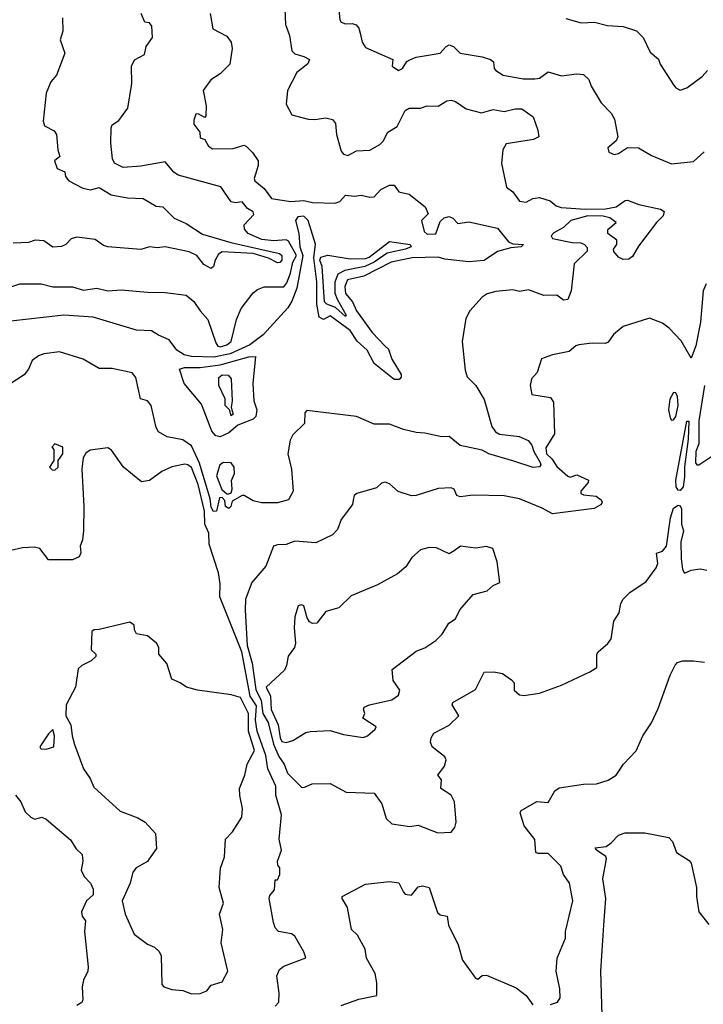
# Model space of a CAD drawing. Extents: x 1552033 to 1694788, y 811965 to 917215.
# Tile 184 of 256: x 1631225 to 1634330, y 857885 to 862356. Entities that reach past the tile are written whole.
import ezdxf

# ---------------------------------------------------------------- set-up
doc = ezdxf.new("R2010")
doc.units = 0

msp = doc.modelspace()

# ---------------------------------------------------------------- linework, layer by layer
at = {"layer": '0CON20XD'}
for points in [[(1632667.5, 862457.5), (1632679.5, 862355), (1632685, 862345.8), (1632705, 862338.1), (1632735, 862339.5), (1632752.4, 862332.4), (1632765, 862318), (1632771.8, 862295), (1632780.3, 862255), (1632795, 862229.6), (1632920, 862175), (1632916.7, 862145), (1632945, 862126.2), (1632963.8, 862135), (1632983.6, 862166.4), (1632996.2, 862173.8), (1633025, 862185.6), (1633135, 862204.7), (1633161.4, 862235), (1633175, 862241.9), (1633194.6, 862234.6), (1633225, 862203.8), (1633325, 862188), (1633362.5, 862175), (1633376.7, 862165), (1633380, 862135), (1633387.5, 862125), (1633420, 862105), (1633511.7, 862088.3), (1633565, 862087.5), (1633585, 862090.8), (1633625, 862118.9), (1633685, 862101.1), (1633755, 862110), (1633785, 862106.9), (1633810, 862085), (1633820.8, 862055), (1633865, 861978.1), (1633911.7, 861931.7), (1633925.8, 861905), (1633942, 861825), (1633934.4, 861805.6), (1633896.7, 861775), (1633900, 861755), (1633925, 861744), (1633945, 861748.9), (1633985, 861775.7), (1634035, 861774.3), (1634095, 861739.4), (1634185, 861702.2), (1634285, 861713.1), (1634333.1, 861756.9)], [(1632428.5, 862405), (1632431.9, 862335), (1632450, 862285), (1632461.5, 862215), (1632475, 862201.3), (1632515, 862189.6), (1632540.8, 862175), (1632533.6, 862156.4), (1632483.7, 862116.3), (1632440.8, 862035), (1632435, 861973.3), (1632460.8, 861925), (1632534.7, 861904.7), (1632565, 861902.4), (1632615, 861910.2), (1632645, 861902.5), (1632658.5, 861885), (1632663.8, 861835), (1632685, 861760), (1632695, 861745.8), (1632715, 861740), (1632755, 861761.1), (1632815, 861763.3), (1632860.5, 861789.5), (1632875.4, 861804.6), (1632896.9, 861845), (1632938.6, 861871.4), (1632975, 861943.3), (1632993.3, 861955), (1633045, 861955.3), (1633075, 861964.5), (1633125, 861963.2), (1633165, 861987.8), (1633185, 861990.6), (1633203.8, 861985), (1633252.3, 861952.3), (1633322.7, 861932.7), (1633375, 861947.9), (1633425, 861939.7), (1633475, 861950.9), (1633505, 861951.1), (1633557.5, 861915), (1633578.8, 861855), (1633582, 861825), (1633558, 861812), (1633435, 861792), (1633418.8, 861765), (1633412.7, 861702.7), (1633435.7, 861595.7), (1633465.3, 861575.3), (1633495, 861532.1), (1633525, 861528.3), (1633555, 861544.6), (1633585, 861548.2), (1633634.1, 861534.1), (1633661.2, 861511.2), (1633683.4, 861503.4), (1633794.5, 861495.5), (1633885, 861496.9), (1633933.6, 861506.4), (1633975, 861535.6), (1633985, 861536.9), (1634037.4, 861517.4), (1634135.7, 861495.7), (1634152.5, 861485), (1634147.5, 861465), (1634116.7, 861435), (1634035, 861327.5), (1634008.3, 861281.7), (1633991.7, 861268.3), (1633965, 861267.5), (1633945, 861277.5), (1633923, 861303), (1633922.5, 861315), (1633936.7, 861335), (1633936.2, 861355), (1633896.7, 861385), (1633896.4, 861403.6), (1633933.3, 861435), (1633905, 861456.9), (1633875, 861464.4), (1633805, 861466.2), (1633727.5, 861445), (1633695, 861412.5), (1633651.2, 861388.8), (1633638.8, 861375), (1633645, 861363.1), (1633734.4, 861344.4), (1633773, 861343), (1633790, 861335), (1633801.7, 861321.7), (1633802.5, 861305), (1633742.7, 861247.3), (1633729.4, 861125), (1633713.8, 861085), (1633695, 861082.9), (1633665, 861106), (1633605, 861104.3), (1633535, 861129.2), (1633495, 861121.4), (1633465, 861129.2), (1633387.6, 861122.4), (1633348, 861112), (1633325, 861095.7), (1633268.6, 861035), (1633250.9, 860999.1), (1633234, 860895), (1633248.6, 860765), (1633257.5, 860735), (1633297.1, 860695), (1633335, 860631.1), (1633369.6, 860509.6), (1633385.4, 860485.4), (1633403.9, 860473.9), (1633493.7, 860463.7), (1633534.3, 860445), (1633551.5, 860425), (1633560, 860395), (1633588.4, 860345), (1633591.1, 860335), (1633585, 860325.8), (1633557.1, 860322.9), (1633468.9, 860351.1), (1633355, 860384.4), (1633325, 860400.8), (1633225, 860423.3), (1633175, 860464), (1633142.7, 860462.7), (1633065, 860479.2), (1633025, 860481.4), (1632967.5, 860495), (1632905, 860520), (1632835, 860520), (1632754.5, 860554.5), (1632528.8, 860581.2), (1632519.2, 860570.8), (1632517.8, 860522.2), (1632465, 860471.2), (1632452.9, 860447.1), (1632442.7, 860385), (1632460, 860315), (1632466.7, 860215), (1632445, 860175.8), (1632395, 860163.1), (1632322.4, 860162.4), (1632285, 860171.1), (1632245, 860195.7), (1632235, 860196), (1632190, 860170), (1632183.8, 860145), (1632175, 860136.2), (1632160, 860145), (1632157, 860173), (1632145, 860186.7), (1632132.5, 860185), (1632118.8, 860125), (1632105, 860123.3), (1632095, 860142.5), (1632089.9, 860179.9), (1632041.8, 860341.8), (1632005, 860420.6), (1631965, 860448.2), (1631895, 860462.5), (1631855, 860484.4), (1631844.8, 860504.8), (1631821.8, 860605), (1631805, 860625.8), (1631774, 860634), (1631752.2, 860732.2), (1631735, 860752.5), (1631645, 860772.7), (1631585, 860772.2), (1631513.3, 860815), (1631405, 860847.7), (1631335, 860839.6), (1631309.9, 860830.1), (1631281.5, 860808.5), (1631265, 860768.8), (1631245, 860744.3), (1631145, 860678.8)], [(1631152.3, 861132.3), (1631225, 861156.4), (1631322.9, 861157.1), (1631375, 861143.8), (1631465, 861143.7), (1631515, 861128.7), (1631575, 861137), (1631625, 861124.8), (1631685, 861130), (1631805, 861118.5), (1631885, 861118.2), (1631981.2, 861105), (1632015, 861077.3), (1632043.8, 861033.8), (1632079.8, 860995), (1632115, 860889.1), (1632124.5, 860874.5), (1632135, 860871.4), (1632165, 860879.2), (1632185.7, 860895), (1632209.4, 860995), (1632230, 861045), (1632285, 861116.1), (1632305, 861131.8), (1632335, 861142.9), (1632425, 861143.9), (1632438.8, 861161.2), (1632454.7, 861205.3), (1632465.1, 861255), (1632482.2, 861285), (1632445, 861350.9), (1632435, 861356.8), (1632378.6, 861351.4), (1632325, 861358.3), (1632262.9, 861385), (1632245.7, 861405), (1632244.2, 861425), (1632288.2, 861471.8), (1632285, 861483.8), (1632258.9, 861498.9), (1632235, 861529.5), (1632205, 861524), (1632185, 861529.6), (1632137.6, 861597.6), (1631945, 861650.5), (1631925, 861664), (1631885, 861710.4), (1631775, 861691.7), (1631695, 861685.2), (1631654.9, 861704.9), (1631646.9, 861725), (1631638.3, 861795), (1631640.6, 861865), (1631645, 861878.8), (1631675, 861898.8), (1631716, 861955), (1631733.6, 862066.4), (1631732.7, 862145), (1631746.2, 862173.8), (1631791.5, 862198.5), (1631799.2, 862235), (1631827.5, 862275), (1631825, 862327.5), (1631815, 862342.5), (1631792.5, 862345), (1631776.2, 862385)], [(1632090, 862385), (1632102, 862315), (1632165, 862281.8), (1632185.3, 862255), (1632190.4, 862225), (1632179.2, 862155), (1632135, 862110), (1632093, 862083), (1632058, 862035), (1632072, 861965), (1632069.5, 861920.5), (1632065, 861912.5), (1632035, 861928.8), (1632025, 861926.7), (1632015, 861900), (1632015, 861882.5), (1632042.5, 861845), (1632045, 861820), (1632065, 861812.5), (1632081.7, 861781.7), (1632099.8, 861769.8), (1632195, 861770.9), (1632245, 861786.9), (1632255, 861780.6), (1632282.8, 861752.8), (1632308.5, 861715), (1632308.1, 861695), (1632290, 861635), (1632292.5, 861625), (1632335, 861590.5), (1632367.9, 861545), (1632455, 861530.6), (1632515, 861535.9), (1632555, 861526.8), (1632656.2, 861523.8), (1632679.3, 861530.7), (1632705, 861559.1), (1632745, 861554.4), (1632775, 861560), (1632815, 861550), (1632835, 861552.5), (1632864.5, 861585.5), (1632905, 861604.4), (1632925, 861605.7), (1632947.5, 861575), (1632993.6, 861563.6), (1633066.4, 861506.4), (1633080, 861475), (1633050, 861445), (1633062.5, 861395), (1633075, 861383.1), (1633114.2, 861384.2), (1633135, 861440), (1633153, 861457), (1633175, 861462.5), (1633192.5, 861455), (1633215, 861431.2), (1633265, 861438.9), (1633395, 861409.5), (1633445, 861347.6), (1633465, 861339.2), (1633513.3, 861335), (1633502.5, 861325), (1633455, 861320.2), (1633395, 861303.8), (1633335, 861262.1), (1633265, 861257.3), (1633155, 861268.8), (1633125, 861277.5), (1633006.7, 861275), (1632912.5, 861255), (1632788.4, 861191.6), (1632712.9, 861175), (1632700.9, 861145), (1632705, 861112.5), (1632735.8, 861075), (1632754.7, 861035), (1632825, 860935.5), (1632885, 860873.7), (1632900.1, 860860.1), (1632914.8, 860815), (1632957.9, 860745), (1632957.2, 860732.8), (1632948, 860722), (1632925, 860723), (1632835.3, 860795), (1632803.6, 860855), (1632757.2, 860897.2), (1632725, 860945.6), (1632635, 861011.4), (1632605, 860994.8), (1632584.9, 861004.9), (1632573.8, 861065), (1632573.6, 861166.4), (1632561.1, 861275), (1632567.7, 861337.7), (1632534.8, 861445), (1632515, 861464.6), (1632488.5, 861461.5), (1632477.3, 861445), (1632493.1, 861385), (1632497.6, 861325), (1632510.4, 861285), (1632483.5, 861136.5), (1632461.1, 861078.9), (1632442.1, 861047.9), (1632330.9, 860925), (1632270.1, 860879.9), (1632181.1, 860838.9), (1632106.4, 860823.6), (1632005, 860827.3), (1631971.1, 860835), (1631938.9, 860855), (1631903, 860903), (1631855, 860923.1), (1631824, 860944), (1631755, 860946.2), (1631558.8, 861005), (1631424.5, 861014.5), (1631185, 860987.5)], [(1631419.5, 862365), (1631420, 862305), (1631409.2, 862265), (1631429.4, 862205), (1631391.2, 862105), (1631365.8, 862074.2), (1631345, 862022.5), (1631331.2, 861895), (1631336.7, 861875), (1631382, 861852), (1631391.2, 861835), (1631397.5, 861765), (1631407.5, 861735), (1631382.5, 861715), (1631395, 861680), (1631430, 861665), (1631432.5, 861645), (1631447.5, 861625), (1631511.6, 861591.6), (1631546, 861584), (1631585, 861594.3), (1631640.3, 861560.3), (1631715, 861547.6), (1631785, 861544), (1631845, 861510), (1631875, 861506.7), (1631926.2, 861455), (1631980.7, 861430.7), (1632055, 861382), (1632183.9, 861343.9), (1632405.2, 861295), (1632415.5, 861285), (1632415.4, 861265), (1632406.1, 861253.9), (1632395, 861252.1), (1632355, 861273.6), (1632285, 861294.2), (1632145, 861302.2), (1632127.9, 861292.1), (1632112, 861265), (1632105.7, 861235), (1632095, 861226.2), (1632061.2, 861245), (1632030, 861285), (1631995, 861302.9), (1631885, 861324.5), (1631849.7, 861320.3), (1631815, 861324.2), (1631775, 861313.3), (1631625, 861325.4), (1631605, 861330.6), (1631568.2, 861358.2), (1631485, 861369.5), (1631458.8, 861361.2), (1631434, 861335), (1631415, 861326.5), (1631375, 861323.4), (1631335, 861352), (1631295, 861355.9), (1631264.7, 861345.3), (1631195, 861342.3)], [(1633705, 862361.1), (1633775, 862341.8), (1633835, 862345.5), (1633895, 862330), (1633965.5, 862325.5), (1634026.2, 862306.2), (1634056.2, 862276.2), (1634088.6, 862208.6), (1634126.6, 862176.6), (1634134.2, 862155), (1634195, 862060), (1634205, 862046.7), (1634225, 862036.7), (1634255, 862046.2), (1634325, 862098), (1634348.1, 862125)], [(1632705, 861008.1), (1632659.7, 861049.7), (1632620.3, 861065), (1632609.6, 861075), (1632599, 861235), (1632588.2, 861265), (1632592.3, 861277.7), (1632625, 861287.1), (1632725, 861270.8), (1632795, 861271.3), (1632812.4, 861277.6), (1632905, 861349.5), (1632998.8, 861335), (1633002.9, 861325), (1632977.1, 861315), (1632893.8, 861296.2), (1632834.4, 861255), (1632792.5, 861235), (1632702, 861218), (1632669.7, 861200.3), (1632655.5, 861165), (1632656.6, 861115), (1632666.5, 861086.5), (1632707.5, 861015), (1632705, 861008.1)], [(1634342.9, 861157.1), (1634328.7, 861125), (1634317.5, 860982.5), (1634295.2, 860874.8), (1634275, 860820), (1634228.6, 860898.6), (1634174.7, 860955), (1634145, 860978.8), (1634085, 861001.4), (1633965, 860963.1), (1633922.5, 860927.5), (1633897.6, 860892.4), (1633885, 860885.8), (1633825, 860887.3), (1633765, 860880.6), (1633750, 860875), (1633720.9, 860849.1), (1633645, 860834.6), (1633595, 860816.7), (1633575.4, 860754.6), (1633549.6, 860725), (1633542.9, 860695), (1633550.6, 860655), (1633635, 860640), (1633649.3, 860619.3), (1633653.3, 860475), (1633615, 860411.4), (1633617.5, 860385), (1633642.3, 860362.3), (1633665, 860327.3), (1633715, 860282.9), (1633725, 860278.8), (1633755, 860290), (1633807.5, 860265), (1633806.2, 860255), (1633774.1, 860215.9), (1633774, 860205), (1633785, 860198.8), (1633842.4, 860192.4), (1633866.4, 860176.4), (1633870.8, 860165), (1633866, 860155), (1633833.3, 860136.7), (1633645, 860112.5), (1633598.5, 860138.5), (1633495, 860180.5), (1633425, 860194.6), (1633285, 860197.1), (1633225, 860189.5), (1633210.8, 860195), (1633198.8, 860225), (1633185, 860230.8), (1633125, 860227.1), (1633025, 860195.5), (1633005, 860194.6), (1632943.1, 860213.1), (1632905, 860248.9), (1632884.1, 860255.9), (1632867.8, 860252.2), (1632845, 860230.8), (1632756, 860205), (1632744, 860195), (1632738.6, 860175), (1632736, 860155), (1632685, 860086.2), (1632668.1, 860041.9), (1632645, 860017.1), (1632569.8, 859980.2), (1632475, 859988.1), (1632435, 859972.5), (1632395, 859971.8), (1632377.5, 859965), (1632342.2, 859875), (1632279.5, 859800.5), (1632250.5, 859725), (1632248.2, 859675), (1632258.2, 859515), (1632279.9, 859435), (1632297, 859315), (1632320.8, 859265), (1632329.2, 859205), (1632352.9, 859165), (1632377.1, 859067.1), (1632401.1, 859011.1), (1632425.2, 858975.2), (1632441.5, 858935), (1632488.1, 858888.1), (1632505, 858871.8), (1632515, 858870), (1632553.7, 858886.3), (1632635, 858888.2), (1632707.8, 858847.8), (1632834.6, 858844.6), (1632869.4, 858795), (1632888.8, 858728.8), (1632915, 858704.5), (1632996.7, 858693.3), (1633035, 858698.8), (1633123.9, 858663.9), (1633185, 858667.5), (1633201.7, 858688.3), (1633207.5, 858712.5), (1633199.7, 858805), (1633185, 858834.4), (1633137.5, 858865), (1633140, 858905), (1633123.3, 858925), (1633154.2, 858965.8), (1633162, 858995), (1633155, 859008.8), (1633097.5, 859055), (1633091.1, 859075), (1633093.5, 859095), (1633105, 859115.7), (1633175, 859152.7), (1633218.8, 859195), (1633188.8, 859245), (1633192, 859255), (1633294.6, 859315), (1633335, 859392.9), (1633377.5, 859395), (1633417.3, 859387.3), (1633459.1, 859359.1), (1633470, 859345), (1633471.2, 859311.2), (1633495, 859291.2), (1633515, 859286.9), (1633585, 859298.2), (1633686.1, 859333.9), (1633814.3, 859395), (1633846, 859415), (1633846.7, 859475), (1633852, 859485), (1633896.2, 859523.8), (1633911.1, 859545), (1633923.1, 859625), (1633947.9, 859662.1), (1633955.6, 859705), (1633965.6, 859725), (1633995.6, 859755), (1634070.8, 859805), (1634115, 859866.7), (1634123, 859887), (1634116.5, 859933.5), (1634145, 859943.2), (1634161.8, 859965), (1634180.9, 860095), (1634195, 860137.6), (1634215, 860152.2), (1634225, 860149.5), (1634230.4, 860135), (1634230, 860065), (1634239.3, 860035), (1634227.6, 859985), (1634229.8, 859909.8), (1634235, 859860), (1634245, 859842.5), (1634275, 859856), (1634315, 859862.9), (1634345, 859856.2)], [(1632135, 860461.8), (1632115, 860467.1), (1632097.4, 860487.4), (1632049.8, 860609.8), (1631972, 860705), (1631951.2, 860768.8), (1631972.9, 860777.1), (1632045, 860776.7), (1632135, 860788.5), (1632265.3, 860825.3), (1632296.3, 860826.3), (1632283.8, 860705), (1632288.2, 860625), (1632302.1, 860585), (1632296.7, 860555), (1632285, 860542.7), (1632216, 860515), (1632175, 860480.5), (1632135, 860461.8)], [(1632185, 860557.1), (1632177.5, 860585), (1632158.1, 860605), (1632157.7, 860635), (1632129.5, 860695), (1632128.8, 860731.2), (1632145, 860742.9), (1632171.7, 860741.7), (1632185.5, 860725.5), (1632190, 860625), (1632185.3, 860595), (1632194.2, 860565), (1632185, 860557.1)], [(1634335.8, 860695), (1634309, 860535), (1634309.3, 860430.7), (1634295.5, 860395), (1634294.7, 860344.7), (1634300, 860335), (1634310, 860335), (1634390.7, 860389.3)], [(1634185, 860537.5), (1634195, 860540), (1634205.2, 860555), (1634215.2, 860605), (1634212.9, 860645), (1634205, 860661.2), (1634195, 860663.3), (1634177.3, 860632.7), (1634172, 860585), (1634178.8, 860548.8), (1634185, 860537.5)], [(1634225, 860217.9), (1634215, 860220.3), (1634205.9, 860235), (1634205.5, 860265.5), (1634255, 860533.8), (1634263.3, 860533.3), (1634261.1, 860451.1), (1634244.2, 860325.8), (1634245, 860281.2), (1634238.1, 860235), (1634225, 860217.9)], [(1632385, 857876), (1632401.9, 857895), (1632403.3, 857935), (1632392.8, 858015), (1632405, 858043.5), (1632425, 858058.5), (1632524, 858096), (1632515, 858123.3), (1632474.4, 858195), (1632460, 858205), (1632399.6, 858215), (1632385, 858232.1), (1632377, 858257), (1632357.6, 858365), (1632361.1, 858378.9), (1632382, 858405), (1632385, 858450), (1632395, 858450), (1632406.1, 858473.9), (1632406, 858505), (1632397.5, 858517.5), (1632396.2, 858535), (1632414.2, 858585), (1632402.7, 858635), (1632414.2, 858745.8), (1632388.1, 858835), (1632387.4, 858875), (1632352.2, 858955), (1632342.7, 859015), (1632303.5, 859125), (1632295.3, 859175), (1632299.8, 859239.8), (1632271.5, 859285), (1632233.1, 859485), (1632134.4, 859735), (1632135.7, 859795), (1632127.1, 859845), (1632086, 859975), (1632083.2, 860025), (1632064.9, 860065), (1632064.7, 860125), (1632035.1, 860245.1), (1632005, 860322.1), (1631988.9, 860335), (1631975, 860337.8), (1631915, 860326.2), (1631870, 860305), (1631815, 860264), (1631778.3, 860258.3), (1631695.7, 860325), (1631641.9, 860401.9), (1631625, 860412), (1631545, 860401.2), (1631525, 860388), (1631512.9, 860367.1), (1631506.9, 860315), (1631515.7, 860145), (1631513.8, 860035), (1631510, 859995), (1631500, 859965), (1631502, 859935), (1631495, 859916.7), (1631465, 859903.1), (1631355, 859904), (1631316.2, 859955), (1631291.7, 859961.7), (1631237.9, 859957.9), (1631185, 859945.2)], [(1631385, 860310), (1631400, 860325), (1631400, 860355), (1631420, 860385), (1631420, 860415), (1631385, 860430), (1631370, 860415), (1631380, 860405), (1631380, 860355), (1631360, 860325), (1631371.7, 860311.7), (1631385, 860310)], [(1632175, 860202.5), (1632185, 860207.5), (1632190, 860225), (1632186.1, 860263.9), (1632200, 860295), (1632198.6, 860325), (1632185, 860343.8), (1632150, 860345), (1632134.3, 860335), (1632118.8, 860285), (1632143.2, 860223.2), (1632165, 860202.5), (1632175, 860202.5)], [(1632435, 859074.7), (1632465, 859082.9), (1632525, 859119.2), (1632543.9, 859123.9), (1632635, 859128), (1632695, 859110), (1632785, 859096.9), (1632805, 859104), (1632838.8, 859135), (1632843.3, 859145), (1632783.3, 859185), (1632792.5, 859205), (1632786.7, 859225), (1632790, 859235), (1632813.3, 859245), (1632915, 859268.5), (1632945, 859288.8), (1632951.2, 859311.2), (1632921.2, 859355), (1632916.7, 859405), (1633025, 859488.1), (1633065, 859504.2), (1633115, 859536.7), (1633144.3, 859565.7), (1633174.5, 859615.5), (1633204, 859635), (1633224.1, 859675.9), (1633285, 859746.2), (1633347.7, 859762.3), (1633375, 859787.5), (1633405, 859800), (1633392.9, 859895), (1633373.8, 859955), (1633345, 859964.3), (1633295, 859955.8), (1633226.1, 859966.1), (1633197.5, 859945), (1633175, 859931.2), (1633117.7, 859957.7), (1633085, 859959.2), (1633045, 859948.8), (1633005.6, 859914.4), (1632978.8, 859871.2), (1632940.6, 859839.4), (1632850.4, 859789.6), (1632729.6, 859740.4), (1632674.1, 859685.9), (1632615, 859668.9), (1632575, 859616.6), (1632555, 859613.8), (1632541.4, 859621.4), (1632530.2, 859640.2), (1632515.7, 859695), (1632505, 859699.2), (1632490, 859695), (1632474, 859645), (1632470.8, 859595), (1632477.5, 859525), (1632472.5, 859505), (1632443.4, 859466.6), (1632436.9, 859423.1), (1632427.6, 859402.4), (1632343.8, 859325), (1632364.6, 859284.6), (1632366.4, 859223.6), (1632398.9, 859155), (1632407.4, 859095), (1632415, 859079.3), (1632435, 859074.7)], [(1632005, 857933.3), (1632045, 857933.8), (1632075, 857946.7), (1632095, 857972.5), (1632145, 857987.5), (1632170, 858035), (1632140, 858165), (1632147.3, 858225), (1632131.8, 858295), (1632149.7, 858345), (1632130.9, 858415), (1632136.3, 858503.7), (1632154.5, 858555), (1632160, 858635), (1632191.3, 858668.7), (1632233.8, 858735), (1632237.2, 858775), (1632223.9, 858833.9), (1632223.6, 858865), (1632246.9, 858925), (1632257.3, 858975), (1632291.9, 859038.1), (1632264, 859125), (1632264.7, 859205.3), (1632228.2, 859278.2), (1632185, 859291.1), (1632032.3, 859312.3), (1631982, 859325), (1631954, 859345), (1631915, 859361.6), (1631893.1, 859433.1), (1631856, 859475), (1631856, 859505), (1631846, 859525), (1631805, 859558.8), (1631755, 859567.5), (1631746.2, 859585), (1631745, 859607.5), (1631725, 859620), (1631585, 859586.7), (1631563.6, 859586.4), (1631551.7, 859578.3), (1631550, 859495), (1631570, 859475), (1631570, 859465), (1631550, 859445), (1631506.4, 859423.6), (1631490.8, 859409.2), (1631478, 859325), (1631436, 859245), (1631434.3, 859195), (1631457.5, 859155), (1631462.5, 859105), (1631474.2, 859064.2), (1631514.6, 858954.6), (1631545, 858910), (1631561.6, 858871.6), (1631681.7, 858761.7), (1631761.7, 858731.7), (1631795, 858712), (1631841.2, 858661.2), (1631846.8, 858593.2), (1631813.3, 858545), (1631805, 858533.3), (1631754, 858505), (1631738, 858485), (1631725.8, 858435), (1631689.4, 858355), (1631704.5, 858295), (1631745, 858204), (1631805, 858158.8), (1631837.5, 858145), (1631857.5, 858125), (1631866.7, 858105), (1631870, 857975), (1631880, 857965), (1631915, 857952.5), (1631965, 857947.5), (1632005, 857933.3)], [(1633682.1, 858512.1), (1633625, 858570.2), (1633580, 858570), (1633569.2, 858575), (1633563.9, 858633.9), (1633516.7, 858695), (1633498.5, 858755), (1633502.5, 858765), (1633573.5, 858806.5), (1633625, 858800.9), (1633655, 858854.4), (1633675, 858868.1), (1633785, 858884.4), (1633845, 858886.9), (1633896.8, 858903.2), (1633933.3, 858925), (1633966.7, 858975), (1634024.1, 859035.9), (1634055, 859104), (1634095, 859163.8), (1634125, 859228), (1634179.9, 859380.1), (1634201.1, 859425), (1634213.1, 859436.9), (1634235.5, 859444.5), (1634284.8, 859445.2), (1634335, 859438.4)], [(1631345, 859044), (1631380, 859055), (1631383.3, 859105), (1631375, 859132.5), (1631355, 859113.3), (1631316.7, 859055), (1631320, 859045), (1631345, 859044)], [(1631205.3, 858835), (1631229.2, 858805), (1631249.2, 858759.2), (1631275, 858734.4), (1631293.9, 858726.1), (1631325, 858734.2), (1631345, 858725.7), (1631455, 858631.9), (1631480.7, 858590.7), (1631508.8, 858565), (1631511.2, 858535), (1631503.3, 858495), (1631517.5, 858465), (1631546.7, 858435), (1631558.3, 858408.3), (1631558.3, 858381.7), (1631528, 858355), (1631506, 858305), (1631508.8, 858285), (1631523.6, 858263.6), (1631518.8, 858215), (1631535.8, 858055), (1631534, 858035), (1631514.4, 857995), (1631508, 857965), (1631512, 857905), (1631507, 857893), (1631485, 857880)], [(1633869.6, 857835), (1633864.9, 858035), (1633878.6, 858245), (1633886.2, 858365), (1633873.2, 858455), (1633890.7, 858545), (1633886.8, 858556.8), (1633844.3, 858585), (1633838.8, 858595), (1633887.9, 858602.1), (1633911.8, 858618.2), (1633945, 858653.8), (1633975, 858664.3), (1634064, 858664), (1634172.9, 858642.9), (1634190, 858625), (1634208.6, 858575), (1634265, 858538.6), (1634275, 858526), (1634298.9, 858415), (1634298.7, 858375), (1634310, 858305), (1634355, 858247.5)], [(1633635, 857884.8), (1633666.9, 857895), (1633679.4, 857915), (1633678.1, 857955), (1633661.9, 858035), (1633665.6, 858095), (1633703.5, 858185), (1633703.1, 858215), (1633737.5, 858355), (1633721.5, 858435), (1633694.5, 858475), (1633682.1, 858512.1)], [(1632685, 857880.1), (1632765, 857908.3), (1632847.5, 857925), (1632847.2, 857982.8), (1632839.4, 858025), (1632800.4, 858095), (1632794.5, 858135), (1632759.5, 858199.5), (1632732.5, 858225), (1632713.8, 858325), (1632690, 858365), (1632690, 858375), (1632795, 858430.6), (1632905, 858442.2), (1632946.2, 858436.2), (1632968.6, 858395), (1632976.2, 858385), (1633005, 858381.1), (1633035, 858419.3), (1633055, 858423.4), (1633085.2, 858415), (1633121.9, 858301.9), (1633135, 858291.8), (1633165.7, 858285), (1633172.2, 858245), (1633215.7, 858155), (1633235.7, 858085), (1633295, 858003.3), (1633305, 858000), (1633325, 858016), (1633345, 858017.5), (1633480, 857960), (1633525, 857925.6), (1633555, 857882)]]:
    msp.add_lwpolyline(points, dxfattribs=at)

doc.saveas('drawing.dxf')
